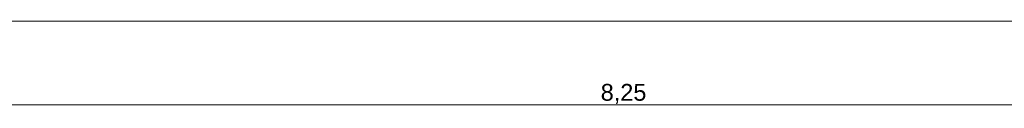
# Model space of a CAD drawing. Header units: metres. Extents: x -180 to 4, y -47 to 4.
# Tile 137 of 256: x -98.912 to -93.016, y -45.283 to -44.772. Entities that reach past the tile are written whole.
import ezdxf

# ---------------------------------------------------------------- set-up
doc = ezdxf.new("R2010")
doc.units = ezdxf.units.M
doc.header["$LTSCALE"] = 0.05
doc.header["$PDMODE"] = 1
doc.header["$PDSIZE"] = -2
doc.layers.get('0').update_dxf_attribs({"lineweight": 25})
doc.layers.add('70 -76 Bemaßung- 2 Allgemein', color=7, linetype='Continuous', lineweight=5, true_color=0x6666cc)
doc.layers.add('Keine', color=7, linetype='Continuous', lineweight=9)
doc.styles.add('Arial', font='arial.ttf')
doc.dimstyles.new('k+k_klein', dxfattribs={"dimtxt": 0.075516, "dimasz": 0.05302, "dimexe": 0.05, "dimexo": 0.15, "dimgap": 0.005, "dimtad": 1, "dimdec": 3, "dimtxsty": 'Arial', "dimblk": 'VW_SLASH-2', "dimblk1": 'VW_SLASH-2', "dimblk2": 'VW_SLASH-2', "dimcen": 0, "dimdle": 0.025, "dimadec": 3, "dimazin": 0, "dimtfac": 0.75, "dimtdec": 3, "dimtix": 1, "dimtmove": 0, "dimatfit": 0, "dimldrblk": 'VW_FILLEDARROW', "dimfxl": 0.1, "dimfxlon": 1, "dimfrac": 2, "dimtolj": 1, "dimarcsym": 0})

# ---------------------------------------------------------------- blocks, each defined once
blk = doc.blocks.new('VW_SLASH-2')
at = {"color": 0, "linetype": 'ByBlock', "lineweight": -2, "transparency": 16777216}
blk.add_line((0.47, 0), (-1, 0), dxfattribs=at)
at = {"color": 0, "lineweight": 5, "transparency": 16777216, "flags": 128}
blk.add_lwpolyline([(0.5, 0.5), (-0.5, -0.5)], dxfattribs=at)
blk = doc.blocks.new('*D2218')
at = {"layer": '70 -76 Bemaßung- 2 Allgemein', "color": 0, "lineweight": -2}
for p, q in [((-99.421, -45.172), (-99.421, -45.322)), ((-91.171, -45.172), (-91.171, -45.322)), ((-91.224, -45.272), (-99.368, -45.272))]:
    blk.add_line(p, q, dxfattribs=at)
at = {"layer": 'Defpoints', "color": 0}
for p in [(-99.421, -42.294), (-91.171, -42.294), (-99.421, -45.272)]:
    blk.add_point(p, dxfattribs=at)
at = {"layer": '70 -76 Bemaßung- 2 Allgemein', "color": 0, "lineweight": -2, "xscale": 0.05302001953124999, "yscale": 0.05302001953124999, "zscale": 0.05302001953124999, "rotation": 180}
blk.add_blockref('VW_SLASH-2', (-99.421, -45.272), dxfattribs=at)
at = {"layer": '70 -76 Bemaßung- 2 Allgemein', "color": 0, "lineweight": -2, "xscale": 0.05302001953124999, "yscale": 0.05302001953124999, "zscale": 0.05302001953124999}
blk.add_blockref('VW_SLASH-2', (-91.171, -45.272), dxfattribs=at)
at = {"layer": '70 -76 Bemaßung- 2 Allgemein', "color": 0, "insert": (-95.296, -45.2066), "char_height": 0.10069, "attachment_point": 5, "style": 'Arial'}
blk.add_mtext('\\A1;8,25', dxfattribs=at)
blk = doc.blocks.new('VW_FILLEDARROW')
at = {"linetype": 'Continuous', "lineweight": 0, "transparency": 16777216}
blk.add_hatch(color=0, dxfattribs=at).paths.add_polyline_path([(-2.83, 0.76), (0, 0), (-2.83, -0.76)])
at = {"color": 0, "lineweight": 5, "transparency": 16777216, "flags": 128}
blk.add_lwpolyline([(-2.83, 0.76), (0, 0), (-2.83, -0.76)], close=True, dxfattribs=at)
blk = doc.blocks.new('*D2265')
at = {"layer": '70 -76 Bemaßung- 2 Allgemein', "color": 0, "lineweight": -2}
for p, q in [((-99.421, -44.672), (-99.421, -44.822)), ((-74.671, -44.672), (-74.671, -44.822)), ((-74.724, -44.772), (-99.368, -44.772))]:
    blk.add_line(p, q, dxfattribs=at)
at = {"layer": 'Defpoints', "color": 0}
for p in [(-99.421, -31.197), (-74.671, -31.197), (-99.421, -44.772)]:
    blk.add_point(p, dxfattribs=at)
at = {"layer": '70 -76 Bemaßung- 2 Allgemein', "color": 0, "lineweight": -2, "xscale": 0.05302001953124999, "yscale": 0.05302001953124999, "zscale": 0.05302001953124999, "rotation": 180}
blk.add_blockref('VW_SLASH-2', (-99.421, -44.772), dxfattribs=at)
at = {"layer": '70 -76 Bemaßung- 2 Allgemein', "color": 0, "lineweight": -2, "xscale": 0.05302001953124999, "yscale": 0.05302001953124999, "zscale": 0.05302001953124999}
blk.add_blockref('VW_SLASH-2', (-74.671, -44.772), dxfattribs=at)
at = {"layer": '70 -76 Bemaßung- 2 Allgemein', "color": 0, "insert": (-87.046, -44.7066), "char_height": 0.10069, "attachment_point": 5, "style": 'Arial'}
blk.add_mtext('\\A1;24,75', dxfattribs=at)
blk = doc.blocks.new('Gruppe-1910')
at = {"layer": '70 -76 Bemaßung- 2 Allgemein'}
dim = blk.add_aligned_dim(p1=(-91.17099996, -42.29404198), p2=(-99.42099996, -42.29404198), distance=2.978, text='8,25', dimstyle='k+k_klein', override={"dimtxt": 0.100689, "dimgap": 0.005, "dimdec": 8, "dimpost": '<>', "dimtxsty": 'Arial', "dimtmove": 2}, dxfattribs=at)
dim.commit()
dim.dimension.update_dxf_attribs({"geometry": '*D2218', "text_midpoint": (-95.29599996, -45.20657844)})
blk = doc.blocks.new('Gruppe-1914')
at = {"layer": '70 -76 Bemaßung- 2 Allgemein'}
dim = blk.add_linear_dim(base=(-99.42099996, -44.77204198), p1=(-74.67099996, -31.19704198), p2=(-99.42099996, -31.19704198), text='24,75', dimstyle='k+k_klein', override={"dimtxt": 0.100689, "dimgap": 0.005, "dimdec": 8, "dimpost": '<>', "dimtxsty": 'Arial', "dimtmove": 2}, dxfattribs=at)
dim.commit()
dim.dimension.update_dxf_attribs({"geometry": '*D2265', "text_midpoint": (-87.04599996, -44.70657844)})
blk = doc.blocks.new('_Dach_2D Bemaßung_ Beschriftung (2D)')
at = {"layer": '70 -76 Bemaßung- 2 Allgemein'}
for name in ['Gruppe-1914', 'Gruppe-1910']:
    blk.add_blockref(name, (0, 0), dxfattribs=at)

msp = doc.modelspace()

# ---------------------------------------------------------------- block references
at = {"layer": 'Keine', "color": 1}
msp.add_blockref('_Dach_2D Bemaßung_ Beschriftung (2D)', (0, 0), dxfattribs=at)

doc.saveas('drawing.dxf')
